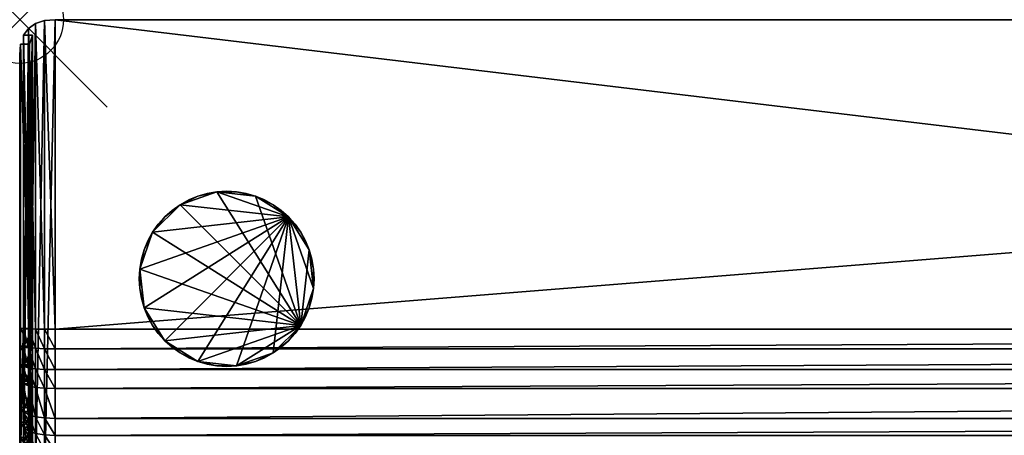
# Model space of a CAD drawing. Header units: inches. Extents: x 0 to 45, y -28 to 0.
# Tile 13 of 31: x 0 to 11.2, y -4.7 to 0. Entities that reach past the tile are written whole.
import ezdxf

# ---------------------------------------------------------------- set-up
doc = ezdxf.new("R2010")
doc.units = ezdxf.units.IN
doc.header["$MEASUREMENT"] = 0
doc.header["$PDMODE"] = 35
doc.header["$PDSIZE"] = 1
doc.layers.add('A-FURN-3-NODE', color=7, linetype='Continuous')
doc.layers.add('A-FURN-3-ST-BK', color=151, linetype='Continuous')
doc.layers.add('A-FURN-3-ST-LG', color=7, linetype='Continuous', true_color=0x989898)

msp = doc.modelspace()

# ---------------------------------------------------------------- linework, layer by layer
at = {"layer": 'A-FURN-3-NODE'}
msp.add_point((0, 0), dxfattribs=at)

# ---------------------------------------------------------------- meshes
at = {"layer": 'A-FURN-3-ST-BK'}
mesh = msp.add_polyface(dxfattribs=at)
corners = [(0.282, -0.011, 27.989), (0.282, -3.537, 27.989), (0.406, -3.537, 28), (0.282, -0.011, 1.511), (0.406, 0, 28), (0.406, 0, 1.5), (0.406, -5.284, 1.5), (0.282, -5.273, 1.511), (0.406, -5.284, 13.337), (0.282, -5.273, 13.337), (0.406, -5.289, 13.51), (0.282, -5.278, 13.51), (0.406, -5.304, 13.673), (0.282, -5.293, 13.674), (0.406, -5.328, 13.826), (0.282, -5.317, 13.828), (0.406, -5.363, 13.969), (0.282, -5.352, 13.972), (0.406, -5.407, 14.103), (0.282, -5.397, 14.106), (0.406, -5.462, 14.226), (0.282, -5.452, 14.231), (0.406, -5.535, 14.334), (0.282, -5.526, 14.34), (0.406, -5.6, 14.443), (0.282, -5.591, 14.45), (0.406, -5.684, 14.537), (0.282, -5.676, 14.545), (0.406, -5.778, 14.621), (0.282, -5.771, 14.63), (0.406, -5.882, 14.695), (0.282, -5.876, 14.705), (0.406, -5.995, 14.759), (0.282, -5.991, 14.77), (0.282, -3.758, 27.98), (0.406, -3.759, 27.991), (0.282, -3.995, 27.953), (0.406, -3.997, 27.964), (0.282, -4.21, 27.908), (0.406, -4.213, 27.919), (0.282, -4.549, 27.765), (0.406, -4.554, 27.775), (0.406, -4.75, 27.664), (0.406, -4.929, 27.549), (0.282, -4.744, 27.655), (0.406, -5.106, 27.427), (0.282, -4.923, 27.539), (0.406, -5.266, 27.275), (0.282, -5.099, 27.418), (0.282, -5.258, 27.268), (0.406, -5.416, 27.107), (0.282, -5.407, 27.1), (0.406, -5.556, 26.922), (0.282, -5.547, 26.916), (0.406, -5.687, 26.72), (0.282, -5.677, 26.714), (0.406, -5.808, 26.501), (0.406, -5.919, 26.266), (0.282, -5.798, 26.496), (0.406, -6.02, 26.015), (0.282, -5.908, 26.262), (0.406, -6.122, 14.803), (0.282, -6.118, 14.814), (0.406, -6.254, 14.847), (0.282, -6.251, 14.858), (0.406, -6.397, 14.882), (0.282, -6.394, 14.893), (0.406, -6.548, 14.917), (0.282, -6.546, 14.928), (0.406, -10.156, 15.261), (0.282, -6.01, 26.011), (0.406, -6.711, 14.932), (0.282, -6.71, 14.943), (0.406, -9.922, 14.912), (0.282, -9.922, 14.923), (0.406, -10.186, 15.154), (0.282, -10.145, 15.258), (0.406, -10.03, 14.921), (0.282, -10.028, 14.932), (0.406, -10.189, 15.067), (0.282, -10.175, 15.152), (0.406, -10.111, 14.95), (0.282, -10.105, 14.96), (0.406, -10.163, 14.999), (0.282, -10.177, 15.068), (0.282, -10.154, 15.005)]
mesh.append_faces([[corners[k] for k in face] for face in [(0, 1, 2), (3, 0, 4), (5, 6, 7), (7, 3, 5), (6, 8, 9), (8, 10, 11), (10, 12, 13), (12, 14, 15), (14, 16, 17), (16, 18, 19), (18, 20, 21), (20, 22, 23), (22, 24, 25), (24, 26, 27), (26, 28, 29), (28, 30, 31), (30, 32, 33), (1, 34, 35), (34, 36, 37), (36, 38, 39), (38, 40, 41), (42, 41, 40), (43, 42, 44), (45, 43, 46), (47, 45, 48), (48, 49, 47), (50, 47, 49), (49, 51, 50), (52, 50, 51), (51, 53, 52), (54, 52, 53), (53, 55, 54), (56, 54, 55), (57, 56, 58), (59, 57, 60), (32, 61, 62), (61, 63, 64), (63, 65, 66), (65, 67, 68), (69, 59, 70), (67, 71, 72), (71, 73, 74), (75, 69, 76), (73, 77, 78), (79, 75, 80), (77, 81, 82), (83, 79, 84), (81, 83, 85)]], dxfattribs={"vtx2": -1})
mesh = msp.add_polyface(dxfattribs=at)
corners = [(44.594, 0, 28), (0.406, 0, 28), (0.406, -3.537, 28), (44.594, 0, 1.5), (0.406, 0, 1.5), (44.594, -5.284, 1.5), (0.406, -5.284, 1.5), (44.594, -5.284, 13.337), (0.406, -5.284, 13.337), (44.594, -5.289, 13.51), (0.406, -5.289, 13.51), (44.594, -5.304, 13.673), (0.406, -5.304, 13.673), (44.594, -5.328, 13.826), (0.406, -5.328, 13.826), (44.594, -5.363, 13.969), (0.406, -5.363, 13.969), (44.594, -5.407, 14.103), (0.406, -5.407, 14.103), (44.594, -5.462, 14.226), (0.406, -5.462, 14.226), (44.594, -5.535, 14.334), (0.406, -5.535, 14.334), (44.594, -5.6, 14.443), (0.406, -5.6, 14.443), (44.594, -5.684, 14.537), (0.406, -5.684, 14.537), (44.594, -5.778, 14.621), (0.406, -5.778, 14.621), (44.594, -5.882, 14.695), (0.406, -5.882, 14.695), (44.594, -5.995, 14.759), (0.406, -5.995, 14.759), (44.594, -3.537, 28), (0.406, -3.759, 27.991), (44.594, -3.759, 27.991), (0.406, -3.997, 27.964), (44.594, -3.997, 27.964), (0.406, -4.213, 27.919), (44.594, -4.213, 27.919), (0.406, -4.554, 27.775), (44.594, -4.554, 27.775), (0.406, -4.75, 27.664), (44.594, -4.75, 27.664), (0.406, -4.929, 27.549), (44.594, -4.929, 27.549), (0.406, -5.106, 27.427), (44.594, -5.106, 27.427), (0.406, -5.266, 27.275), (44.594, -5.266, 27.275), (0.406, -5.416, 27.107), (44.594, -5.416, 27.107), (0.406, -5.556, 26.922), (44.594, -5.556, 26.922), (0.406, -5.687, 26.72), (44.594, -5.687, 26.72), (0.406, -5.808, 26.501), (44.594, -5.808, 26.501), (0.406, -5.919, 26.266), (44.594, -5.919, 26.266), (0.406, -6.02, 26.015), (44.594, -6.122, 14.803), (0.406, -6.122, 14.803), (44.594, -6.254, 14.847), (0.406, -6.254, 14.847), (44.594, -6.397, 14.882), (0.406, -6.397, 14.882), (44.594, -6.548, 14.917), (0.406, -6.548, 14.917), (44.594, -6.02, 26.015), (0.406, -10.156, 15.261), (44.594, -6.711, 14.932), (0.406, -6.711, 14.932), (44.594, -9.922, 14.912), (0.406, -9.922, 14.912), (44.594, -10.156, 15.261), (0.406, -10.186, 15.154), (44.594, -10.03, 14.921), (0.406, -10.03, 14.921), (44.594, -10.186, 15.154), (0.406, -10.189, 15.067), (44.594, -10.111, 14.95), (0.406, -10.111, 14.95), (44.594, -10.189, 15.067), (0.406, -10.163, 14.999), (44.594, -10.163, 14.999), (0.282, -0.011, 27.989), (0.282, -0.011, 1.511), (0.282, -3.537, 27.989), (0.282, -3.758, 27.98), (0.282, -3.995, 27.953), (0.282, -4.21, 27.908)]
mesh.append_faces([[corners[k] for k in face] for face in [(0, 1, 2), (3, 4, 1), (5, 6, 4), (7, 8, 6), (9, 10, 8), (11, 12, 10), (13, 14, 12), (15, 16, 14), (17, 18, 16), (19, 20, 18), (21, 22, 20), (23, 24, 22), (25, 26, 24), (27, 28, 26), (29, 30, 28), (31, 32, 30), (33, 2, 34), (35, 34, 36), (37, 36, 38), (39, 38, 40), (41, 40, 42), (43, 42, 44), (45, 44, 46), (47, 46, 48), (49, 48, 50), (51, 50, 52), (53, 52, 54), (55, 54, 56), (57, 56, 58), (59, 58, 60), (61, 62, 32), (63, 64, 62), (65, 66, 64), (67, 68, 66), (69, 60, 70), (71, 72, 68), (73, 74, 72), (75, 70, 76), (77, 78, 74), (79, 76, 80), (81, 82, 78), (83, 80, 84), (85, 84, 82), (2, 1, 86), (1, 4, 87), (34, 2, 88), (36, 34, 89), (38, 36, 90), (40, 38, 91)]], dxfattribs={"vtx2": -1})
mesh = msp.add_polyface(dxfattribs=at)
corners = [(0.406, -3.537, 28), (44.594, -3.537, 28), (44.594, 0, 28), (0.406, 0, 28), (44.594, 0, 1.5), (0.406, 0, 1.5), (44.594, -5.284, 1.5), (0.406, -5.284, 1.5), (44.594, -5.284, 13.337), (0.406, -5.284, 13.337), (44.594, -5.289, 13.51), (0.406, -5.289, 13.51), (44.594, -5.304, 13.673), (0.406, -5.304, 13.673), (44.594, -5.328, 13.826), (0.406, -5.328, 13.826), (44.594, -5.363, 13.969), (0.406, -5.363, 13.969), (44.594, -5.407, 14.103), (0.406, -5.407, 14.103), (44.594, -5.462, 14.226), (0.406, -5.462, 14.226), (44.594, -5.535, 14.334), (0.406, -5.535, 14.334), (44.594, -5.6, 14.443), (0.406, -5.6, 14.443), (44.594, -5.684, 14.537), (0.406, -5.684, 14.537), (44.594, -5.778, 14.621), (0.406, -5.778, 14.621), (44.594, -5.882, 14.695), (0.406, -5.882, 14.695), (44.594, -5.995, 14.759), (0.406, -3.759, 27.991), (44.594, -3.759, 27.991), (0.406, -3.997, 27.964), (44.594, -3.997, 27.964), (0.406, -4.213, 27.919), (44.594, -4.213, 27.919), (0.406, -4.554, 27.775), (44.594, -4.554, 27.775), (0.406, -4.75, 27.664), (44.594, -4.75, 27.664), (0.406, -4.929, 27.549), (44.594, -4.929, 27.549), (0.406, -5.106, 27.427), (44.594, -5.106, 27.427), (0.406, -5.266, 27.275), (44.594, -5.266, 27.275), (0.406, -5.416, 27.107), (44.594, -5.416, 27.107), (0.406, -5.556, 26.922), (44.594, -5.556, 26.922), (0.406, -5.687, 26.72), (44.594, -5.687, 26.72), (0.406, -5.808, 26.501), (44.594, -5.808, 26.501), (0.406, -5.919, 26.266), (44.594, -5.919, 26.266), (0.406, -6.02, 26.015), (44.594, -6.02, 26.015), (0.406, -5.995, 14.759), (44.594, -6.122, 14.803), (0.406, -6.122, 14.803), (44.594, -6.254, 14.847), (0.406, -6.254, 14.847), (44.594, -6.397, 14.882), (0.406, -6.397, 14.882), (44.594, -6.548, 14.917), (0.406, -10.156, 15.261), (44.594, -10.156, 15.261), (0.406, -6.548, 14.917), (44.594, -6.711, 14.932), (0.406, -6.711, 14.932), (44.594, -9.922, 14.912), (0.406, -10.186, 15.154), (44.594, -10.186, 15.154), (0.406, -9.922, 14.912), (44.594, -10.03, 14.921), (0.406, -10.189, 15.067), (44.594, -10.189, 15.067), (0.406, -10.03, 14.921), (44.594, -10.111, 14.95), (0.406, -10.163, 14.999), (44.594, -10.163, 14.999), (0.406, -10.111, 14.95), (44.718, -5.526, 14.339), (44.718, -6.119, 14.814), (44.718, -6.252, 14.858), (44.718, -6.394, 14.893), (44.718, -10.175, 15.152)]
mesh.append_faces([[corners[k] for k in face] for face in [(0, 1, 2), (3, 2, 4), (5, 4, 6), (7, 6, 8), (9, 8, 10), (11, 10, 12), (13, 12, 14), (15, 14, 16), (17, 16, 18), (19, 18, 20), (21, 20, 22), (23, 22, 24), (25, 24, 26), (27, 26, 28), (29, 28, 30), (31, 30, 32), (33, 34, 1), (35, 36, 34), (37, 38, 36), (39, 40, 38), (41, 42, 40), (43, 44, 42), (45, 46, 44), (47, 48, 46), (49, 50, 48), (51, 52, 50), (53, 54, 52), (55, 56, 54), (57, 58, 56), (59, 60, 58), (61, 32, 62), (63, 62, 64), (65, 64, 66), (67, 66, 68), (69, 70, 60), (71, 68, 72), (73, 72, 74), (75, 76, 70), (77, 74, 78), (79, 80, 76), (81, 78, 82), (83, 84, 80), (85, 82, 84), (24, 22, 86), (64, 62, 87), (66, 64, 88), (68, 66, 89), (70, 76, 90)]], dxfattribs={"vtx2": -1})
mesh = msp.add_polyface(dxfattribs=at)
corners = [(0, -3.521, 27.6), (0, -0.4, 27.6), (0, -0.4, 1.9), (0, -4.884, 1.9), (0, -4.884, 13.337), (0, -4.889, 13.521), (0, -4.905, 13.709), (0, -4.934, 13.89), (0, -4.968, 27.009), (0, -4.377, 27.416), (0, -3.916, 27.572), (0, -3.714, 27.594), (0.011, -3.526, 27.722), (0.011, -0.278, 27.722), (0.045, -0.178, 27.822), (0.045, -3.53, 27.822), (0.102, -3.533, 27.9), (0.102, -0.1, 27.9), (0.011, -0.278, 1.778), (0.045, -0.178, 1.678), (0.102, -0.1, 1.6), (0.011, -5.006, 1.778), (0.045, -5.106, 1.678), (0.102, -5.184, 1.6), (0.011, -3.941, 27.692), (0.011, -3.728, 27.715), (0.102, -3.977, 27.866), (0.102, -3.748, 27.892), (0.045, -3.739, 27.815), (0.113, -3.526, 27.722), (0.113, -0.278, 27.722), (0.113, -3.728, 27.715), (0.113, -3.941, 27.692), (0.113, -0.278, 1.778), (0.113, -5.006, 1.778), (0.147, -0.178, 27.822), (0.147, -3.53, 27.822), (0.147, -0.178, 1.678), (0.147, -5.106, 1.678), (0.045, -3.961, 27.79), (0.147, -3.739, 27.815), (0.147, -3.961, 27.79)]
mesh.append_faces([[corners[k] for k in face] for face in [(0, 10, 11)]], dxfattribs={"vtx0": -1})
mesh.append_faces([[corners[k] for k in face] for face in [(2, 7, 8), (2, 8, 9), (2, 9, 10), (0, 2, 10)]], dxfattribs={"vtx0": -1, "vtx1": -1, "vtx2": -1})
mesh.append_faces([[corners[k] for k in face] for face in [(2, 4, 5), (2, 5, 6), (2, 6, 7)]], dxfattribs={"vtx0": -1, "vtx2": -1})
mesh.append_faces([[corners[k] for k in face] for face in [(0, 1, 2), (2, 3, 4), (1, 0, 12), (12, 13, 1), (14, 15, 16), (16, 17, 14), (2, 1, 13), (13, 18, 2), (19, 14, 17), (17, 20, 19), (3, 2, 18), (18, 21, 3), (22, 19, 20), (20, 23, 22), (11, 10, 24), (24, 25, 11), (26, 27, 28), (0, 11, 25), (25, 12, 0), (15, 28, 27), (27, 16, 15), (13, 12, 29), (29, 30, 13), (12, 25, 31), (31, 29, 12), (25, 24, 32), (32, 31, 25), (21, 18, 33), (33, 34, 21), (18, 13, 30), (30, 33, 18), (15, 14, 35), (35, 36, 15), (14, 19, 37), (37, 35, 14), (19, 22, 38), (38, 37, 19), (39, 28, 40), (40, 41, 39), (28, 15, 36), (36, 40, 28)]], dxfattribs={"vtx2": -1})
mesh = msp.add_polyface(dxfattribs=at)
corners = [(0.113, -0.278, 27.722), (0.113, -3.526, 27.722), (0.147, -3.53, 27.822), (0.147, -0.178, 27.822), (0.113, -0.278, 1.778), (0.147, -0.178, 1.678), (0.113, -5.006, 1.778), (0.147, -5.106, 1.678), (0.113, -5.006, 13.337), (0.147, -5.106, 13.337), (0.113, -5.011, 13.518), (0.147, -5.111, 13.515), (0.113, -5.027, 13.698), (0.147, -5.127, 13.689), (0.113, -5.054, 13.87), (0.113, -4.931, 27.21), (0.113, -5.059, 27.091), (0.147, -5.133, 27.157), (0.147, -4.994, 27.288), (0.113, -4.772, 27.32), (0.147, -4.828, 27.402), (0.113, -4.599, 27.431), (0.147, -4.654, 27.515), (0.113, -4.431, 27.526), (0.147, -4.476, 27.615), (0.113, -4.13, 27.653), (0.147, -4.16, 27.749), (0.113, -3.941, 27.692), (0.147, -3.961, 27.79), (0.113, -3.728, 27.715), (0.147, -3.739, 27.815), (0.181, -3.535, 27.956), (0.181, -0.044, 27.956), (0.102, -0.1, 27.9), (0.102, -3.533, 27.9), (0.181, -0.044, 1.544), (0.102, -0.1, 1.6), (0.181, -5.24, 1.544), (0.102, -5.184, 1.6), (0.181, -3.754, 27.947), (0.102, -3.748, 27.892), (0.181, -3.988, 27.92), (0.102, -3.977, 27.866), (0.181, -4.2, 27.876), (0.102, -4.183, 27.823), (0.181, -4.535, 27.735), (0.102, -4.51, 27.685), (0.181, -4.726, 27.627), (0.102, -4.696, 27.58), (0.181, -4.904, 27.512), (0.102, -4.873, 27.466), (0.181, -5.078, 27.392), (0.102, -5.043, 27.349)]
mesh.append_faces([[corners[k] for k in face] for face in [(0, 1, 2), (2, 3, 0), (4, 0, 3), (3, 5, 4), (6, 4, 5), (5, 7, 6), (8, 6, 7), (7, 9, 8), (10, 8, 9), (9, 11, 10), (12, 10, 11), (11, 13, 12), (14, 12, 13), (15, 16, 17), (17, 18, 15), (19, 15, 18), (18, 20, 19), (21, 19, 20), (20, 22, 21), (23, 21, 22), (22, 24, 23), (25, 23, 24), (24, 26, 25), (27, 25, 26), (26, 28, 27), (29, 27, 28), (28, 30, 29), (1, 29, 30), (30, 2, 1), (31, 32, 33), (33, 34, 31), (32, 35, 36), (36, 33, 32), (35, 37, 38), (38, 36, 35), (39, 31, 34), (34, 40, 39), (41, 39, 40), (40, 42, 41), (43, 41, 42), (42, 44, 43), (45, 43, 44), (44, 46, 45), (47, 45, 46), (46, 48, 47), (49, 47, 48), (48, 50, 49), (51, 49, 50), (50, 52, 51)]], dxfattribs={"vtx2": -1})
mesh = msp.add_polyface(dxfattribs=at)
corners = [(0.282, -3.537, 27.989), (0.282, -0.011, 27.989), (0.181, -0.044, 27.956), (0.181, -3.535, 27.956), (0.282, -0.011, 1.511), (0.181, -0.044, 1.544), (0.282, -5.273, 1.511), (0.181, -5.24, 1.544), (0.282, -5.273, 13.337), (0.406, -5.284, 1.5), (0.181, -5.24, 13.337), (0.282, -5.278, 13.51), (0.406, -5.284, 13.337), (0.181, -5.244, 13.511), (0.282, -5.293, 13.674), (0.406, -5.289, 13.51), (0.181, -5.259, 13.677), (0.282, -5.317, 13.828), (0.406, -5.304, 13.673), (0.181, -5.285, 13.833), (0.282, -5.352, 13.972), (0.406, -5.328, 13.826), (0.181, -5.32, 13.98), (0.282, -5.397, 14.106), (0.406, -5.363, 13.969), (0.181, -5.365, 14.117), (0.282, -5.452, 14.231), (0.406, -5.407, 14.103), (0.181, -5.423, 14.248), (0.282, -5.526, 14.34), (0.406, -5.462, 14.226), (0.181, -5.499, 14.359), (0.282, -3.758, 27.98), (0.181, -3.754, 27.947), (0.282, -3.995, 27.953), (0.181, -3.988, 27.92), (0.282, -4.21, 27.908), (0.181, -4.2, 27.876), (0.282, -4.549, 27.765), (0.181, -4.535, 27.735), (0.282, -4.744, 27.655), (0.406, -4.75, 27.664), (0.181, -4.726, 27.627), (0.282, -4.923, 27.539), (0.406, -4.929, 27.549), (0.181, -4.904, 27.512), (0.282, -5.099, 27.418), (0.406, -5.106, 27.427), (0.181, -5.078, 27.392), (0.282, -5.258, 27.268), (0.181, -5.233, 27.246), (0.282, -5.407, 27.1), (0.181, -5.381, 27.08), (0.282, -5.547, 26.916), (0.181, -5.519, 26.898)]
mesh.append_faces([[corners[k] for k in face] for face in [(0, 1, 2), (2, 3, 0), (1, 4, 5), (5, 2, 1), (4, 6, 7), (7, 5, 4), (8, 6, 9), (6, 8, 10), (10, 7, 6), (11, 8, 12), (8, 11, 13), (13, 10, 8), (14, 11, 15), (11, 14, 16), (16, 13, 11), (17, 14, 18), (14, 17, 19), (20, 17, 21), (17, 20, 22), (23, 20, 24), (20, 23, 25), (26, 23, 27), (23, 26, 28), (29, 26, 30), (26, 29, 31), (32, 0, 3), (3, 33, 32), (34, 32, 33), (33, 35, 34), (36, 34, 35), (35, 37, 36), (38, 36, 37), (37, 39, 38), (38, 40, 41), (40, 38, 39), (39, 42, 40), (40, 43, 44), (43, 40, 42), (42, 45, 43), (43, 46, 47), (46, 43, 45), (45, 48, 46), (49, 46, 48), (48, 50, 49), (51, 49, 50), (50, 52, 51), (53, 51, 52), (52, 54, 53)]], dxfattribs={"vtx2": -1})
mesh = msp.add_polyface(dxfattribs=at)
corners = [(0, -4.968, 27.009), (0, -4.854, 27.115), (0, -4.702, 27.219), (0, -4.533, 27.328), (0, -4.377, 27.416), (0, -4.093, 27.535), (0, -3.916, 27.572), (0, -4.884, 13.337), (0, -4.884, 1.9), (0.011, -5.006, 1.778), (0, -4.889, 13.521), (0.011, -5.006, 13.337), (0, -4.905, 13.709), (0.011, -5.011, 13.518), (0.011, -5.059, 27.091), (0.011, -4.931, 27.21), (0.011, -4.772, 27.32), (0.102, -5.043, 27.349), (0.102, -4.873, 27.466), (0.045, -4.828, 27.402), (0.011, -4.599, 27.431), (0.045, -4.654, 27.515), (0.102, -4.696, 27.58), (0.011, -4.431, 27.526), (0.045, -4.476, 27.615), (0.102, -4.51, 27.685), (0.011, -4.13, 27.653), (0.045, -4.16, 27.749), (0.102, -4.183, 27.823), (0.011, -3.941, 27.692), (0.045, -3.961, 27.79), (0.102, -3.977, 27.866), (0.045, -3.739, 27.815), (0.113, -4.13, 27.653), (0.113, -3.941, 27.692), (0.113, -4.431, 27.526), (0.113, -4.599, 27.431), (0.113, -4.772, 27.32), (0.113, -4.931, 27.21), (0.045, -4.994, 27.288), (0.147, -4.828, 27.402), (0.147, -4.994, 27.288), (0.147, -4.654, 27.515), (0.147, -4.476, 27.615), (0.147, -4.16, 27.749), (0.147, -3.961, 27.79)]
mesh.append_faces([[corners[k] for k in face] for face in [(0, 2, 4)]], dxfattribs={"vtx0": -1, "vtx1": -1, "vtx2": -1})
mesh.append_faces([[corners[k] for k in face] for face in [(0, 1, 2), (2, 3, 4), (4, 5, 6), (7, 8, 9), (10, 7, 11), (12, 10, 13), (14, 15, 1), (2, 1, 15), (15, 16, 2), (17, 18, 19), (3, 2, 16), (16, 20, 3), (21, 19, 18), (18, 22, 21), (4, 3, 20), (20, 23, 4), (24, 21, 22), (22, 25, 24), (5, 4, 23), (23, 26, 5), (27, 24, 25), (25, 28, 27), (6, 5, 26), (26, 29, 6), (30, 27, 28), (28, 31, 30), (32, 30, 31), (29, 26, 33), (33, 34, 29), (26, 23, 35), (35, 33, 26), (23, 20, 36), (36, 35, 23), (20, 16, 37), (37, 36, 20), (16, 15, 38), (38, 37, 16), (39, 19, 40), (40, 41, 39), (19, 21, 42), (42, 40, 19), (21, 24, 43), (43, 42, 21), (24, 27, 44), (44, 43, 24), (27, 30, 45), (45, 44, 27)]], dxfattribs={"vtx2": -1})
at = {"layer": 'A-FURN-3-ST-LG'}
mesh = msp.add_polyface(dxfattribs=at)
corners = [(2.476, -1.966, 1.5), (2.364, -1.96, 1.5), (2.253, -1.966, 1.5), (2.142, -1.985, 1.5), (2.034, -2.016, 1.5), (1.931, -2.059, 1.5), (1.833, -2.113, 1.5), (1.741, -2.178, 1.5), (1.657, -2.253, 1.5), (1.583, -2.336, 1.5), (1.518, -2.428, 1.5), (3.072, -2.253, 1.5), (1.464, -2.526, 1.5), (1.421, -2.629, 1.5), (1.39, -2.737, 1.5), (1.371, -2.848, 1.5), (1.365, -2.96, 1.5), (1.371, -3.072, 1.5), (1.421, -3.29, 1.5), (1.371, -2.848, 0), (1.365, -2.96, 0), (1.39, -2.737, 0), (1.421, -2.629, 0), (1.464, -2.526, 0), (1.518, -2.428, 0), (1.583, -2.336, 0), (1.657, -2.253, 0), (1.741, -2.178, 0), (1.833, -2.113, 0), (1.931, -2.059, 0), (2.034, -2.016, 0), (2.142, -1.985, 0), (2.253, -1.966, 0), (2.364, -1.96, 0), (1.371, -3.072, 0), (3.211, -3.492, 0), (2.476, -1.966, 0)]
mesh.append_faces([[corners[k] for k in face] for face in [(2, 4, 6), (6, 8, 10), (11, 6, 10), (10, 13, 15), (11, 10, 15), (11, 15, 18), (19, 22, 24), (35, 19, 24), (24, 26, 28), (35, 24, 28), (28, 30, 32)]], dxfattribs={"vtx0": -1, "vtx1": -1, "vtx2": -1})
mesh.append_faces([[corners[k] for k in face] for face in [(0, 1, 2), (2, 3, 4), (4, 5, 6), (6, 7, 8), (8, 9, 10), (10, 12, 13), (13, 14, 15), (15, 16, 17), (16, 15, 19), (19, 20, 16), (15, 14, 21), (21, 19, 15), (14, 13, 22), (22, 21, 14), (13, 12, 23), (23, 22, 13), (12, 10, 24), (24, 23, 12), (10, 9, 25), (25, 24, 10), (9, 8, 26), (26, 25, 9), (8, 7, 27), (27, 26, 8), (7, 6, 28), (28, 27, 7), (6, 5, 29), (29, 28, 6), (5, 4, 30), (30, 29, 5), (4, 3, 31), (31, 30, 4), (3, 2, 32), (32, 31, 3), (2, 1, 33), (33, 32, 2), (34, 20, 19), (19, 21, 22), (22, 23, 24), (24, 25, 26), (26, 27, 28), (28, 29, 30), (30, 31, 32), (32, 33, 36)]], dxfattribs={"vtx2": -1})
mesh = msp.add_polyface(dxfattribs=at)
corners = [(3.358, -2.848, 1.5), (3.339, -2.737, 1.5), (3.308, -2.629, 1.5), (3.265, -2.526, 1.5), (3.211, -2.428, 1.5), (3.146, -2.336, 1.5), (3.072, -2.253, 1.5), (2.988, -2.178, 1.5), (2.896, -2.113, 1.5), (2.798, -2.059, 1.5), (2.695, -2.016, 1.5), (2.587, -1.985, 1.5), (2.476, -1.966, 1.5), (2.253, -1.966, 1.5), (1.833, -2.113, 1.5), (3.358, -3.072, 1.5), (2.364, -1.96, 1.5), (2.476, -1.966, 0), (2.364, -1.96, 0), (2.587, -1.985, 0), (2.695, -2.016, 0), (2.798, -2.059, 0), (2.896, -2.113, 0), (2.988, -2.178, 0), (3.072, -2.253, 0), (3.146, -2.336, 0), (3.211, -2.428, 0), (3.265, -2.526, 0), (3.308, -2.629, 0), (3.339, -2.737, 0), (3.358, -2.848, 0), (3.364, -2.96, 1.5), (3.364, -2.96, 0), (3.211, -3.492, 0), (1.833, -2.113, 0), (2.253, -1.966, 0), (3.358, -3.072, 0)]
mesh.append_faces([[corners[k] for k in face] for face in [(30, 28, 29)]], dxfattribs={"vtx0": -1})
mesh.append_faces([[corners[k] for k in face] for face in [(2, 4, 6), (6, 8, 10), (10, 12, 13), (6, 10, 13), (6, 13, 14), (2, 6, 15), (0, 2, 15), (33, 34, 35), (35, 17, 20), (33, 35, 20), (20, 22, 24), (33, 20, 24), (24, 26, 28), (33, 24, 28), (30, 36, 28)]], dxfattribs={"vtx0": -1, "vtx1": -1, "vtx2": -1})
mesh.append_faces([[corners[k] for k in face] for face in [(0, 1, 2), (2, 3, 4), (4, 5, 6), (6, 7, 8), (8, 9, 10), (10, 11, 12), (16, 12, 17), (17, 18, 16), (12, 11, 19), (19, 17, 12), (11, 10, 20), (20, 19, 11), (10, 9, 21), (21, 20, 10), (9, 8, 22), (22, 21, 9), (8, 7, 23), (23, 22, 8), (7, 6, 24), (24, 23, 7), (6, 5, 25), (25, 24, 6), (5, 4, 26), (26, 25, 5), (4, 3, 27), (27, 26, 4), (3, 2, 28), (28, 27, 3), (2, 1, 29), (29, 28, 2), (1, 0, 30), (30, 29, 1), (0, 31, 32), (32, 30, 0), (17, 19, 20), (20, 21, 22), (22, 23, 24), (24, 25, 26), (26, 27, 28)]], dxfattribs={"vtx2": -1})
mesh = msp.add_polyface(dxfattribs=at)
corners = [(1.371, -3.072, 1.5), (1.39, -3.182, 1.5), (1.421, -3.29, 1.5), (1.371, -2.848, 1.5), (1.464, -3.393, 1.5), (1.518, -3.492, 1.5), (1.583, -3.583, 1.5), (1.657, -3.667, 1.5), (3.072, -2.253, 1.5), (1.741, -3.741, 1.5), (1.833, -3.806, 1.5), (1.931, -3.861, 1.5), (2.034, -3.903, 1.5), (2.142, -3.934, 1.5), (2.253, -3.953, 1.5), (2.364, -3.96, 1.5), (2.476, -3.953, 1.5), (2.253, -3.953, 0), (2.364, -3.96, 0), (2.142, -3.934, 0), (2.034, -3.903, 0), (1.931, -3.861, 0), (1.833, -3.806, 0), (1.741, -3.741, 0), (1.657, -3.667, 0), (1.583, -3.583, 0), (1.518, -3.492, 0), (1.464, -3.393, 0), (1.421, -3.29, 0), (1.39, -3.182, 0), (1.371, -3.072, 0), (1.365, -2.96, 1.5), (1.365, -2.96, 0), (2.476, -3.953, 0), (3.211, -3.492, 0), (1.371, -2.848, 0)]
mesh.append_faces([[corners[k] for k in face] for face in [(3, 0, 2), (2, 5, 7), (8, 2, 7), (7, 10, 12), (8, 7, 12), (12, 14, 16), (33, 17, 20), (20, 22, 24), (34, 20, 24), (24, 26, 28), (34, 24, 28), (28, 30, 35), (34, 28, 35)]], dxfattribs={"vtx0": -1, "vtx1": -1, "vtx2": -1})
mesh.append_faces([[corners[k] for k in face] for face in [(0, 1, 2), (2, 4, 5), (5, 6, 7), (7, 9, 10), (10, 11, 12), (12, 13, 14), (14, 15, 16), (15, 14, 17), (17, 18, 15), (14, 13, 19), (19, 17, 14), (13, 12, 20), (20, 19, 13), (12, 11, 21), (21, 20, 12), (11, 10, 22), (22, 21, 11), (10, 9, 23), (23, 22, 10), (9, 7, 24), (24, 23, 9), (7, 6, 25), (25, 24, 7), (6, 5, 26), (26, 25, 6), (5, 4, 27), (27, 26, 5), (4, 2, 28), (28, 27, 4), (2, 1, 29), (29, 28, 2), (1, 0, 30), (30, 29, 1), (0, 31, 32), (32, 30, 0), (33, 18, 17), (17, 19, 20), (20, 21, 22), (22, 23, 24), (24, 25, 26), (26, 27, 28), (28, 29, 30)]], dxfattribs={"vtx2": -1})
mesh = msp.add_polyface(dxfattribs=at)
corners = [(3.072, -2.253, 1.5), (2.034, -3.903, 1.5), (2.476, -3.953, 1.5), (2.587, -3.934, 1.5), (2.695, -3.903, 1.5), (2.798, -3.861, 1.5), (2.896, -3.806, 1.5), (2.988, -3.741, 1.5), (3.072, -3.667, 1.5), (3.146, -3.583, 1.5), (3.211, -3.492, 1.5), (3.265, -3.393, 1.5), (3.308, -3.29, 1.5), (3.339, -3.182, 1.5), (3.358, -3.072, 1.5), (3.358, -2.848, 1.5), (3.364, -2.96, 1.5), (3.358, -3.072, 0), (3.364, -2.96, 0), (3.339, -3.182, 0), (3.308, -3.29, 0), (3.265, -3.393, 0), (3.211, -3.492, 0), (3.146, -3.583, 0), (3.072, -3.667, 0), (2.988, -3.741, 0), (2.896, -3.806, 0), (2.798, -3.861, 0), (2.695, -3.903, 0), (2.587, -3.934, 0), (2.476, -3.953, 0), (2.364, -3.96, 1.5), (2.364, -3.96, 0), (3.358, -2.848, 0), (2.034, -3.903, 0), (3.308, -2.629, 0)]
mesh.append_faces([[corners[k] for k in face] for face in [(15, 14, 16)]], dxfattribs={"vtx0": -1})
mesh.append_faces([[corners[k] for k in face] for face in [(0, 1, 2), (2, 4, 6), (0, 2, 6), (6, 8, 10), (0, 6, 10), (10, 12, 14), (0, 10, 14), (17, 20, 22), (22, 24, 26), (26, 28, 30), (22, 26, 30), (22, 30, 34), (17, 22, 35)]], dxfattribs={"vtx0": -1, "vtx1": -1, "vtx2": -1})
mesh.append_faces([[corners[k] for k in face] for face in [(2, 3, 4), (4, 5, 6), (6, 7, 8), (8, 9, 10), (10, 11, 12), (12, 13, 14), (16, 14, 17), (17, 18, 16), (14, 13, 19), (19, 17, 14), (13, 12, 20), (20, 19, 13), (12, 11, 21), (21, 20, 12), (11, 10, 22), (22, 21, 11), (10, 9, 23), (23, 22, 10), (9, 8, 24), (24, 23, 9), (8, 7, 25), (25, 24, 8), (7, 6, 26), (26, 25, 7), (6, 5, 27), (27, 26, 6), (5, 4, 28), (28, 27, 5), (4, 3, 29), (29, 28, 4), (3, 2, 30), (30, 29, 3), (2, 31, 32), (32, 30, 2), (33, 18, 17), (17, 19, 20), (20, 21, 22), (22, 23, 24), (24, 25, 26), (26, 27, 28), (28, 29, 30)]], dxfattribs={"vtx2": -1})

doc.saveas('drawing.dxf')
